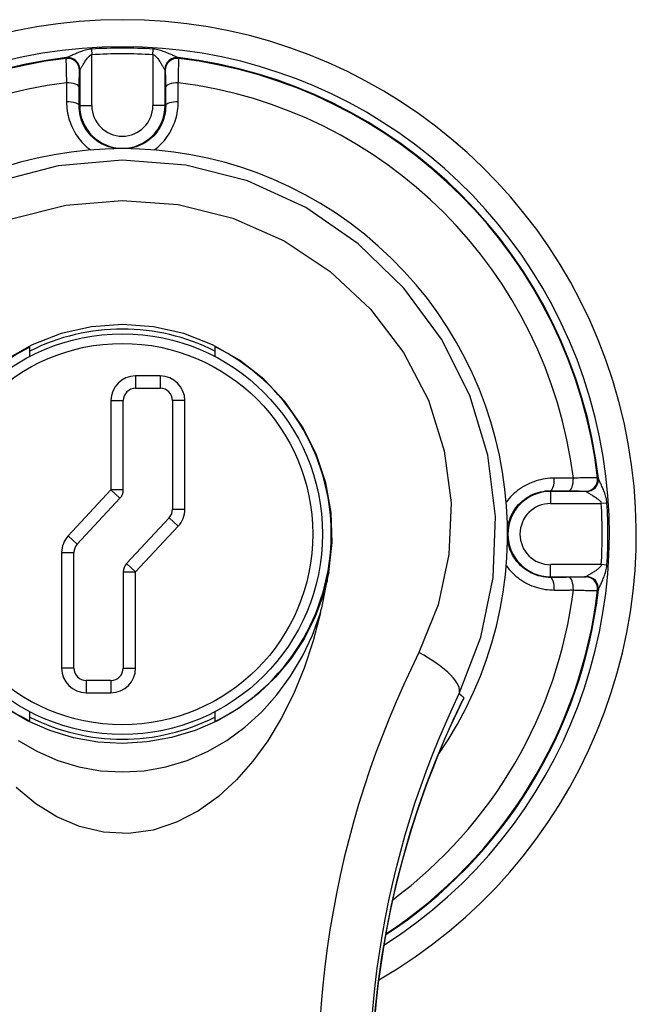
# Model space of a CAD drawing. Header units: inches. Extents: x 6 to 217, y 10 to 119.
# Tile 129 of 141: x 90.17 to 91.17, y 49.12 to 50.71. Entities that reach past the tile are written whole.
import ezdxf

# ---------------------------------------------------------------- set-up
doc = ezdxf.new("R2010")
doc.units = ezdxf.units.IN
doc.header["$MEASUREMENT"] = 0
doc.layers.add('Visible Edges(ANSI)', color=7, linetype='Continuous', lineweight=25)
doc.layers.add('Visible Tangent Edges(ANSI)', color=7, linetype='Continuous', lineweight=25)

msp = doc.modelspace()

# ---------------------------------------------------------------- linework, layer by layer
at = {"layer": 'Visible Edges(ANSI)'}
for p, q in [((90.1902, 50.1658), (90.1902, 50.1808)), ((90.4902, 50.1818), (90.4902, 50.1658)), ((90.3616, 50.1141), (90.4016, 50.1141)), ((90.3416, 49.9494), (90.3416, 50.0941)), ((90.4216, 50.0941), (90.4216, 49.9179)), ((90.267, 49.8615), (90.3362, 49.9358)), ((90.4162, 49.9042), (90.347, 49.83)), ((90.2616, 49.6604), (90.2616, 49.8478)), ((90.3416, 49.8163), (90.3416, 49.6604)), ((90.3216, 49.6404), (90.2816, 49.6404)), ((90.1902, 49.5747), (90.1902, 49.5896)), ((90.4902, 49.5896), (90.4902, 49.5737))]:
    msp.add_line(p, q, dxfattribs=at)
at = {"layer": 'Visible Edges(ANSI)', "flags": 128}
for points in [[(90.6753, 49.8158), (90.6806, 49.864), (90.6789, 49.9127), (90.6703, 49.9609), (90.6548, 50.0076), (90.6326, 50.0518), (90.604, 50.0925), (90.5697, 50.1288), (90.5303, 50.1597), (90.4866, 50.1846), (90.4397, 50.2028), (90.3906, 50.2139), (90.3403, 50.2177), (90.29, 50.214), (90.2408, 50.2029), (90.1939, 50.1846), (90.1502, 50.1597)], [(90.6617, 49.7499), (90.6623, 49.7526), (90.663, 49.7554), (90.6636, 49.7581), (90.6642, 49.7609), (90.6648, 49.7636), (90.6654, 49.7664), (90.666, 49.7691), (90.6666, 49.7719), (90.6672, 49.7746), (90.6678, 49.7774), (90.6683, 49.7802), (90.6689, 49.7829), (90.6695, 49.7857), (90.67, 49.7884), (90.6706, 49.7912), (90.6711, 49.7939), (90.6717, 49.7967), (90.6722, 49.7994), (90.6728, 49.8022), (90.6733, 49.8049), (90.6738, 49.8076), (90.6743, 49.8104), (90.6748, 49.8131), (90.6753, 49.8158)], [(90.6617, 49.7499), (90.6498, 49.7045), (90.635, 49.6602), (90.6177, 49.6182), (90.598, 49.5789), (90.576, 49.5425), (90.5519, 49.5093), (90.5256, 49.4794), (90.4962, 49.4523), (90.4636, 49.429), (90.428, 49.4105), (90.3899, 49.3979), (90.3499, 49.3923), (90.3098, 49.3943), (90.2706, 49.4036), (90.2337, 49.4193), (90.1997, 49.4404), (90.1679, 49.4666)], [(90.7443, 48.9701), (90.745, 49.0154), (90.7472, 49.0604), (90.7506, 49.1049), (90.7554, 49.1488), (90.7614, 49.192), (90.7686, 49.2344), (90.7769, 49.276), (90.7863, 49.3166), (90.7967, 49.3565), (90.808, 49.3955), (90.8203, 49.4335), (90.8334, 49.4706), (90.8473, 49.5067), (90.8618, 49.5418), (90.877, 49.5758), (90.8928, 49.6088)], [(90.8945, 49.6124), (90.8945, 49.6122), (90.8944, 49.6121), (90.8943, 49.6119), (90.8942, 49.6118), (90.8942, 49.6116), (90.8941, 49.6115), (90.894, 49.6113), (90.8939, 49.6112), (90.8939, 49.611), (90.8938, 49.6109), (90.8937, 49.6107), (90.8936, 49.6106), (90.8936, 49.6104), (90.8935, 49.6103), (90.8934, 49.6101), (90.8934, 49.61), (90.8933, 49.6098), (90.8932, 49.6097), (90.8931, 49.6095), (90.8931, 49.6094), (90.893, 49.6092), (90.8929, 49.6091), (90.8928, 49.6089), (90.8928, 49.6088)]]:
    msp.add_lwpolyline(points, dxfattribs=at)
at = {"layer": 'Visible Edges(ANSI)'}
msp.add_circle((90.3402, 49.8777), 0.3248, dxfattribs=at)
for centre, radius, start, end in [((90.3402, 49.8777), 0.834, 299.9141, 240.0859), ((90.3402, 49.8777), 0.625, 325.0605, 214.9395), ((90.3402, 49.8777), 0.3325, 63.1831, 116.8169), ((90.3402, 49.8777), 0.3382, 116.3321, 243.6679), ((90.3402, 49.8777), 0.339, 296.2591, 63.7409), ((90.3616, 50.0941), 0.02, 90, 180), ((90.4016, 50.0941), 0.02, 0, 90), ((90.3216, 49.9494), 0.02, 317.0025, 0), ((90.4016, 49.9179), 0.02, 317.0025, 0), ((90.2816, 49.8478), 0.02, 137.0025, 180), ((90.3616, 49.8163), 0.02, 137.0025, 180), ((90.2816, 49.6604), 0.02, 180, 270), ((90.3216, 49.6604), 0.02, 270, 0), ((90.3402, 49.8777), 0.3325, 243.1831, 296.8169)]:
    msp.add_arc(centre, radius, start, end, dxfattribs=at)
at = {"layer": 'Visible Tangent Edges(ANSI)'}
for p, q in [((90.2901, 50.6642), (90.2907, 50.6548)), ((90.2907, 50.5725), (90.2907, 50.6548)), ((90.3898, 50.6548), (90.3904, 50.6642)), ((90.3898, 50.6548), (90.3898, 50.5725)), ((90.249, 50.6496), (90.2488, 50.6489)), ((90.4316, 50.6489), (90.4314, 50.6496)), ((90.2708, 50.6294), (90.271, 50.6301)), ((90.271, 50.6301), (90.271, 50.5725)), ((90.4094, 50.6301), (90.4096, 50.6294)), ((90.4094, 50.5725), (90.4094, 50.6301)), ((90.27, 50.5725), (90.271, 50.5725)), ((90.271, 50.5725), (90.2907, 50.5725)), ((90.4094, 50.5725), (90.3898, 50.5725)), ((90.4105, 50.5725), (90.4094, 50.5725)), ((90.3616, 50.1341), (90.3616, 50.1141)), ((90.4016, 50.1341), (90.3616, 50.1341)), ((90.4016, 50.1341), (90.4016, 50.1141)), ((90.3216, 50.0941), (90.3416, 50.0941)), ((90.3216, 50.0941), (90.3216, 49.9494)), ((90.4416, 50.0941), (90.4216, 50.0941)), ((90.4416, 49.9179), (90.4416, 50.0941)), ((91.1121, 49.969), (91.1114, 49.9691)), ((90.3216, 49.9494), (90.2524, 49.8751)), ((90.3416, 49.9494), (90.3216, 49.9494)), ((90.3216, 49.9494), (90.3362, 49.9358)), ((91.035, 49.948), (91.035, 49.947)), ((91.0926, 49.947), (91.035, 49.947)), ((91.035, 49.947), (91.035, 49.9273)), ((91.0919, 49.9471), (91.0926, 49.947)), ((91.035, 49.9273), (91.1173, 49.9273)), ((91.1266, 49.9279), (91.1173, 49.9273)), ((90.4162, 49.9042), (90.4309, 49.8906)), ((90.4216, 49.9179), (90.4416, 49.9179)), ((90.3616, 49.8163), (90.4309, 49.8906)), ((90.2524, 49.8751), (90.267, 49.8615)), ((90.2416, 49.8478), (90.2616, 49.8478)), ((90.2416, 49.8478), (90.2416, 49.6604)), ((90.3616, 49.8163), (90.347, 49.83)), ((91.1173, 49.8282), (91.035, 49.8282)), ((91.035, 49.8085), (91.035, 49.8282)), ((91.1266, 49.8276), (91.1173, 49.8282)), ((90.3416, 49.8163), (90.3616, 49.8163)), ((90.3616, 49.6604), (90.3616, 49.8163)), ((91.035, 49.8085), (91.0926, 49.8085)), ((91.035, 49.8075), (91.035, 49.8085)), ((91.0926, 49.8085), (91.0919, 49.8083)), ((91.1114, 49.7863), (91.1121, 49.7865)), ((90.2616, 49.6604), (90.2416, 49.6604)), ((90.3416, 49.6604), (90.3616, 49.6604)), ((90.2816, 49.6404), (90.2816, 49.6204)), ((90.3216, 49.6404), (90.3216, 49.6204)), ((90.2816, 49.6204), (90.3216, 49.6204))]:
    msp.add_line(p, q, dxfattribs=at)
at = {"layer": 'Visible Tangent Edges(ANSI)', "flags": 128}
for points in [[(90.2901, 50.6642), (90.2876, 50.6639), (90.2851, 50.6636), (90.2827, 50.6631), (90.2804, 50.6625), (90.2782, 50.6619), (90.276, 50.6612), (90.274, 50.6604), (90.2719, 50.6597), (90.27, 50.6589), (90.2681, 50.6582), (90.2663, 50.6574), (90.2645, 50.6566), (90.2628, 50.6559), (90.2612, 50.6552), (90.2596, 50.6545), (90.2581, 50.6538), (90.2567, 50.6531), (90.2553, 50.6525), (90.2541, 50.652), (90.253, 50.6515), (90.2519, 50.651), (90.2511, 50.6507), (90.2503, 50.6504), (90.2497, 50.6502)], [(90.2713, 50.6307), (90.2716, 50.631), (90.272, 50.6315), (90.2724, 50.6321), (90.2729, 50.6329), (90.2734, 50.6337), (90.274, 50.6347), (90.2746, 50.6357), (90.2753, 50.6369), (90.276, 50.6381), (90.2767, 50.6393), (90.2775, 50.6406), (90.2783, 50.6419), (90.2791, 50.6432), (90.28, 50.6446), (90.2809, 50.646), (90.2818, 50.6473), (90.2828, 50.6486), (90.2838, 50.6499), (90.2848, 50.6511), (90.2859, 50.6522), (90.2871, 50.6532), (90.2882, 50.654), (90.2894, 50.6545), (90.2907, 50.6548)], [(90.3898, 50.6548), (90.391, 50.6545), (90.3922, 50.654), (90.3934, 50.6532), (90.3945, 50.6522), (90.3956, 50.6511), (90.3966, 50.6499), (90.3976, 50.6486), (90.3986, 50.6473), (90.3995, 50.646), (90.4004, 50.6446), (90.4013, 50.6432), (90.4021, 50.6419), (90.4029, 50.6406), (90.4037, 50.6393), (90.4044, 50.6381), (90.4052, 50.6369), (90.4058, 50.6357), (90.4065, 50.6347), (90.407, 50.6337), (90.4076, 50.6329), (90.408, 50.6321), (90.4085, 50.6315), (90.4088, 50.631), (90.4091, 50.6307)], [(90.4307, 50.6502), (90.4301, 50.6504), (90.4294, 50.6507), (90.4285, 50.651), (90.4275, 50.6515), (90.4263, 50.652), (90.4251, 50.6525), (90.4238, 50.6531), (90.4223, 50.6538), (90.4208, 50.6545), (90.4193, 50.6552), (90.4176, 50.6559), (90.4159, 50.6566), (90.4141, 50.6574), (90.4123, 50.6582), (90.4104, 50.6589), (90.4085, 50.6597), (90.4065, 50.6604), (90.4044, 50.6612), (90.4022, 50.6619), (90.4, 50.6625), (90.3977, 50.6631), (90.3953, 50.6636), (90.3929, 50.6639), (90.3904, 50.6642)], [(90.2488, 50.6489), (90.2488, 50.6486), (90.2488, 50.6482), (90.2488, 50.6477), (90.2487, 50.647), (90.2487, 50.6461), (90.2487, 50.6452), (90.2487, 50.6441), (90.2487, 50.6429), (90.2488, 50.6416), (90.2488, 50.6402), (90.2488, 50.6386), (90.2488, 50.6369), (90.2489, 50.6351), (90.2489, 50.6332), (90.2489, 50.6313), (90.249, 50.6292), (90.249, 50.627), (90.2491, 50.6247), (90.2492, 50.6224), (90.2492, 50.6199), (90.2493, 50.6174), (90.2494, 50.6148), (90.2495, 50.6122), (90.2495, 50.6095)], [(90.2497, 50.6502), (90.2497, 50.6502), (90.2496, 50.6502), (90.2496, 50.6501), (90.2495, 50.6501), (90.2495, 50.6501), (90.2494, 50.65), (90.2494, 50.65), (90.2494, 50.65), (90.2493, 50.65), (90.2493, 50.6499), (90.2492, 50.6499), (90.2492, 50.6499), (90.2492, 50.6499), (90.2491, 50.6498), (90.2491, 50.6498), (90.2491, 50.6498), (90.2491, 50.6498), (90.2491, 50.6497), (90.249, 50.6497), (90.249, 50.6497), (90.249, 50.6497), (90.249, 50.6497), (90.249, 50.6496), (90.249, 50.6496)], [(90.4314, 50.6496), (90.4314, 50.6496), (90.4314, 50.6497), (90.4314, 50.6497), (90.4314, 50.6497), (90.4314, 50.6497), (90.4314, 50.6497), (90.4313, 50.6498), (90.4313, 50.6498), (90.4313, 50.6498), (90.4313, 50.6498), (90.4312, 50.6499), (90.4312, 50.6499), (90.4312, 50.6499), (90.4311, 50.6499), (90.4311, 50.65), (90.4311, 50.65), (90.431, 50.65), (90.431, 50.65), (90.4309, 50.6501), (90.4309, 50.6501), (90.4308, 50.6501), (90.4308, 50.6502), (90.4307, 50.6502), (90.4307, 50.6502)], [(90.4309, 50.6095), (90.431, 50.6122), (90.431, 50.6148), (90.4311, 50.6174), (90.4312, 50.6199), (90.4313, 50.6224), (90.4313, 50.6247), (90.4314, 50.627), (90.4314, 50.6292), (90.4315, 50.6313), (90.4315, 50.6332), (90.4316, 50.6351), (90.4316, 50.6369), (90.4316, 50.6386), (90.4316, 50.6402), (90.4317, 50.6416), (90.4317, 50.6429), (90.4317, 50.6441), (90.4317, 50.6452), (90.4317, 50.6461), (90.4317, 50.647), (90.4317, 50.6477), (90.4316, 50.6482), (90.4316, 50.6486), (90.4316, 50.6489)], [(90.2702, 50.602), (90.2702, 50.6039), (90.2702, 50.6057), (90.2702, 50.6075), (90.2702, 50.6092), (90.2702, 50.6109), (90.2703, 50.6126), (90.2703, 50.6142), (90.2703, 50.6157), (90.2703, 50.6171), (90.2704, 50.6185), (90.2704, 50.6198), (90.2704, 50.6211), (90.2704, 50.6222), (90.2705, 50.6233), (90.2705, 50.6243), (90.2705, 50.6252), (90.2706, 50.6261), (90.2706, 50.6268), (90.2706, 50.6275), (90.2707, 50.6281), (90.2707, 50.6285), (90.2707, 50.6289), (90.2708, 50.6292), (90.2708, 50.6294)], [(90.271, 50.6301), (90.271, 50.6301), (90.271, 50.6302), (90.271, 50.6302), (90.271, 50.6302), (90.271, 50.6302), (90.271, 50.6302), (90.271, 50.6303), (90.271, 50.6303), (90.271, 50.6303), (90.2711, 50.6303), (90.2711, 50.6304), (90.2711, 50.6304), (90.2711, 50.6304), (90.2711, 50.6304), (90.2711, 50.6305), (90.2712, 50.6305), (90.2712, 50.6305), (90.2712, 50.6305), (90.2712, 50.6306), (90.2712, 50.6306), (90.2713, 50.6306), (90.2713, 50.6307), (90.2713, 50.6307), (90.2713, 50.6307)], [(90.4091, 50.6307), (90.4091, 50.6307), (90.4091, 50.6307), (90.4092, 50.6306), (90.4092, 50.6306), (90.4092, 50.6306), (90.4092, 50.6305), (90.4092, 50.6305), (90.4093, 50.6305), (90.4093, 50.6305), (90.4093, 50.6304), (90.4093, 50.6304), (90.4093, 50.6304), (90.4094, 50.6304), (90.4094, 50.6303), (90.4094, 50.6303), (90.4094, 50.6303), (90.4094, 50.6303), (90.4094, 50.6302), (90.4094, 50.6302), (90.4094, 50.6302), (90.4094, 50.6302), (90.4094, 50.6302), (90.4094, 50.6301), (90.4094, 50.6301)], [(90.4096, 50.6294), (90.4096, 50.6292), (90.4097, 50.6289), (90.4097, 50.6285), (90.4097, 50.6281), (90.4098, 50.6275), (90.4098, 50.6268), (90.4098, 50.6261), (90.4099, 50.6252), (90.4099, 50.6243), (90.4099, 50.6233), (90.41, 50.6222), (90.41, 50.6211), (90.41, 50.6198), (90.4101, 50.6185), (90.4101, 50.6171), (90.4101, 50.6157), (90.4101, 50.6142), (90.4102, 50.6126), (90.4102, 50.6109), (90.4102, 50.6092), (90.4102, 50.6075), (90.4102, 50.6057), (90.4102, 50.6039), (90.4103, 50.602)], [(90.2495, 50.6095), (90.2495, 50.6083), (90.2495, 50.607), (90.2495, 50.6057), (90.2495, 50.6044), (90.2495, 50.6032), (90.2495, 50.6019), (90.2495, 50.6006), (90.2495, 50.5993), (90.2495, 50.598), (90.2495, 50.5968), (90.2495, 50.5955), (90.2495, 50.5942), (90.2495, 50.5929), (90.2495, 50.5916), (90.2495, 50.5903), (90.2495, 50.589), (90.2495, 50.5877), (90.2495, 50.5864), (90.2495, 50.5851), (90.2495, 50.5838), (90.2495, 50.5825), (90.2495, 50.5812), (90.2495, 50.5799), (90.2495, 50.5786)], [(90.4309, 50.5786), (90.4309, 50.5799), (90.4309, 50.5812), (90.4309, 50.5825), (90.4309, 50.5838), (90.4309, 50.5851), (90.4309, 50.5864), (90.4309, 50.5877), (90.4309, 50.589), (90.4309, 50.5903), (90.4309, 50.5916), (90.4309, 50.5929), (90.4309, 50.5942), (90.4309, 50.5955), (90.4309, 50.5968), (90.4309, 50.598), (90.4309, 50.5993), (90.4309, 50.6006), (90.4309, 50.6019), (90.4309, 50.6032), (90.4309, 50.6044), (90.4309, 50.6057), (90.4309, 50.607), (90.4309, 50.6083), (90.4309, 50.6095)], [(90.27, 50.5725), (90.27, 50.5738), (90.27, 50.575), (90.27, 50.5763), (90.27, 50.5775), (90.27, 50.5787), (90.27, 50.58), (90.27, 50.5812), (90.27, 50.5824), (90.27, 50.5837), (90.27, 50.5849), (90.27, 50.5861), (90.2701, 50.5874), (90.2701, 50.5886), (90.2701, 50.5898), (90.2701, 50.591), (90.2701, 50.5923), (90.2701, 50.5935), (90.2701, 50.5947), (90.2701, 50.5959), (90.2701, 50.5971), (90.2701, 50.5984), (90.2701, 50.5996), (90.2701, 50.6008), (90.2702, 50.602)], [(90.4103, 50.602), (90.4103, 50.6008), (90.4103, 50.5996), (90.4103, 50.5984), (90.4103, 50.5971), (90.4103, 50.5959), (90.4103, 50.5947), (90.4103, 50.5935), (90.4103, 50.5923), (90.4103, 50.591), (90.4103, 50.5898), (90.4104, 50.5886), (90.4104, 50.5874), (90.4104, 50.5861), (90.4104, 50.5849), (90.4104, 50.5837), (90.4104, 50.5824), (90.4104, 50.5812), (90.4104, 50.58), (90.4104, 50.5787), (90.4104, 50.5775), (90.4104, 50.5763), (90.4104, 50.575), (90.4104, 50.5738), (90.4105, 50.5725)], [(90.2495, 50.5786), (90.2496, 50.5749), (90.2498, 50.5712), (90.2501, 50.5675), (90.2506, 50.5638), (90.2513, 50.5602), (90.252, 50.5565), (90.253, 50.5529), (90.254, 50.5493), (90.2552, 50.5457), (90.2565, 50.5421), (90.258, 50.5387), (90.2596, 50.5352), (90.2613, 50.5319), (90.2632, 50.5286), (90.2652, 50.5253), (90.2674, 50.5222), (90.2696, 50.5191), (90.272, 50.5161), (90.2745, 50.5133), (90.2771, 50.5105), (90.2798, 50.5079), (90.2827, 50.5053), (90.2856, 50.5029), (90.2886, 50.5006)], [(90.3918, 50.5006), (90.3948, 50.5029), (90.3978, 50.5053), (90.4006, 50.5078), (90.4033, 50.5105), (90.4059, 50.5132), (90.4084, 50.5161), (90.4107, 50.5191), (90.413, 50.5221), (90.4151, 50.5253), (90.4171, 50.5285), (90.419, 50.5318), (90.4207, 50.5352), (90.4223, 50.5386), (90.4238, 50.5421), (90.4252, 50.5456), (90.4264, 50.5492), (90.4274, 50.5528), (90.4284, 50.5564), (90.4292, 50.5601), (90.4298, 50.5638), (90.4303, 50.5675), (90.4306, 50.5712), (90.4308, 50.5749), (90.4309, 50.5786)], [(90.3303, 50.5027), (90.3261, 50.5034), (90.322, 50.5044), (90.3179, 50.5056), (90.3139, 50.5071), (90.31, 50.5088), (90.3062, 50.5107), (90.3025, 50.5129), (90.299, 50.5153), (90.2956, 50.5179), (90.2924, 50.5207), (90.2894, 50.5237), (90.2866, 50.5268), (90.2839, 50.5301), (90.2815, 50.5335), (90.2793, 50.5371), (90.2773, 50.5408), (90.2756, 50.5446), (90.2741, 50.5485), (90.2728, 50.5524), (90.2718, 50.5564), (90.271, 50.5604), (90.2704, 50.5644), (90.2701, 50.5685), (90.27, 50.5725)], [(90.4105, 50.5725), (90.4104, 50.5685), (90.41, 50.5644), (90.4095, 50.5604), (90.4087, 50.5563), (90.4076, 50.5523), (90.4063, 50.5484), (90.4048, 50.5445), (90.403, 50.5408), (90.401, 50.5371), (90.3988, 50.5335), (90.3964, 50.5301), (90.3938, 50.5268), (90.391, 50.5236), (90.388, 50.5207), (90.3848, 50.5179), (90.3814, 50.5153), (90.3779, 50.5129), (90.3742, 50.5107), (90.3704, 50.5088), (90.3665, 50.5071), (90.3625, 50.5056), (90.3584, 50.5044), (90.3543, 50.5034), (90.3501, 50.5027)], [(90.8868, 49.619), (90.9218, 49.7105), (90.9418, 49.8071), (90.9456, 49.9062), (90.933, 50.0056), (90.9039, 50.1025), (90.8581, 50.1938), (90.7972, 50.2765), (90.7231, 50.3483), (90.6378, 50.407), (90.5435, 50.4503), (90.443, 50.476), (90.3396, 50.4841), (90.2362, 50.4748), (90.1359, 50.4489)], [(90.1602, 50.3889), (90.2486, 50.411), (90.3397, 50.4188), (90.4308, 50.412), (90.5194, 50.3901), (90.6025, 50.3533), (90.6776, 50.3034), (90.7429, 50.2424), (90.7966, 50.1722), (90.8369, 50.0948), (90.8625, 50.0127), (90.8735, 49.9285), (90.8701, 49.8446), (90.8525, 49.7629), (90.8215, 49.6856)], [(91.0411, 49.9684), (91.0374, 49.9684), (91.0337, 49.9682), (91.03, 49.9678), (91.0263, 49.9673), (91.0226, 49.9667), (91.0189, 49.9659), (91.0153, 49.965), (91.0117, 49.9639), (91.0081, 49.9627), (91.0046, 49.9614), (91.0011, 49.9599), (90.9977, 49.9583), (90.9943, 49.9565), (90.991, 49.9547), (90.9878, 49.9527), (90.9846, 49.9505), (90.9815, 49.9483), (90.9786, 49.9459), (90.9757, 49.9434), (90.9729, 49.9408), (90.9703, 49.9381), (90.9678, 49.9353), (90.9654, 49.9324), (90.9631, 49.9293)], [(91.072, 49.9684), (91.0707, 49.9684), (91.0695, 49.9684), (91.0682, 49.9684), (91.0669, 49.9684), (91.0656, 49.9684), (91.0644, 49.9684), (91.0631, 49.9684), (91.0618, 49.9684), (91.0605, 49.9684), (91.0592, 49.9684), (91.0579, 49.9684), (91.0567, 49.9684), (91.0554, 49.9684), (91.0541, 49.9684), (91.0528, 49.9684), (91.0515, 49.9684), (91.0502, 49.9684), (91.0489, 49.9684), (91.0476, 49.9684), (91.0463, 49.9684), (91.045, 49.9684), (91.0437, 49.9684), (91.0424, 49.9684), (91.0411, 49.9684)], [(91.1114, 49.9691), (91.1111, 49.9691), (91.1107, 49.9692), (91.1101, 49.9692), (91.1094, 49.9692), (91.1086, 49.9692), (91.1077, 49.9692), (91.1066, 49.9692), (91.1054, 49.9692), (91.1041, 49.9692), (91.1026, 49.9692), (91.101, 49.9691), (91.0994, 49.9691), (91.0976, 49.9691), (91.0957, 49.969), (91.0937, 49.969), (91.0916, 49.9689), (91.0894, 49.9689), (91.0872, 49.9688), (91.0848, 49.9688), (91.0824, 49.9687), (91.0799, 49.9686), (91.0773, 49.9686), (91.0747, 49.9685), (91.072, 49.9684)], [(91.1127, 49.9682), (91.1127, 49.9683), (91.1126, 49.9683), (91.1126, 49.9684), (91.1126, 49.9684), (91.1125, 49.9685), (91.1125, 49.9685), (91.1125, 49.9685), (91.1125, 49.9686), (91.1124, 49.9686), (91.1124, 49.9687), (91.1124, 49.9687), (91.1124, 49.9687), (91.1123, 49.9688), (91.1123, 49.9688), (91.1123, 49.9688), (91.1123, 49.9688), (91.1122, 49.9689), (91.1122, 49.9689), (91.1122, 49.9689), (91.1122, 49.9689), (91.1122, 49.9689), (91.1121, 49.9689), (91.1121, 49.9689), (91.1121, 49.969)], [(91.1266, 49.9279), (91.1264, 49.9304), (91.126, 49.9328), (91.1256, 49.9352), (91.125, 49.9375), (91.1243, 49.9398), (91.1236, 49.9419), (91.1229, 49.944), (91.1222, 49.946), (91.1214, 49.948), (91.1207, 49.9498), (91.1199, 49.9517), (91.1191, 49.9534), (91.1184, 49.9551), (91.1176, 49.9568), (91.1169, 49.9584), (91.1163, 49.9599), (91.1156, 49.9613), (91.115, 49.9626), (91.1145, 49.9639), (91.114, 49.965), (91.1135, 49.966), (91.1132, 49.9669), (91.1129, 49.9676), (91.1127, 49.9682)], [(90.9652, 49.8875), (90.9659, 49.8917), (90.9669, 49.8959), (90.9682, 49.9), (90.9696, 49.904), (90.9713, 49.9079), (90.9733, 49.9117), (90.9754, 49.9154), (90.9778, 49.9189), (90.9804, 49.9223), (90.9831, 49.9255), (90.9861, 49.9285), (90.9892, 49.9313), (90.9926, 49.934), (90.996, 49.9364), (90.9996, 49.9386), (91.0033, 49.9406), (91.007, 49.9423), (91.0109, 49.9439), (91.0148, 49.9452), (91.0188, 49.9462), (91.0229, 49.947), (91.0269, 49.9476), (91.031, 49.9479), (91.035, 49.948)], [(91.035, 49.948), (91.0362, 49.948), (91.0375, 49.948), (91.0387, 49.948), (91.04, 49.9479), (91.0412, 49.9479), (91.0424, 49.9479), (91.0437, 49.9479), (91.0449, 49.9479), (91.0462, 49.9479), (91.0474, 49.9479), (91.0486, 49.9479), (91.0498, 49.9479), (91.0511, 49.9479), (91.0523, 49.9479), (91.0535, 49.9479), (91.0548, 49.9479), (91.056, 49.9478), (91.0572, 49.9478), (91.0584, 49.9478), (91.0596, 49.9478), (91.0608, 49.9478), (91.0621, 49.9478), (91.0633, 49.9478), (91.0645, 49.9478)], [(91.0645, 49.9478), (91.0663, 49.9478), (91.0682, 49.9478), (91.07, 49.9477), (91.0717, 49.9477), (91.0734, 49.9477), (91.075, 49.9477), (91.0766, 49.9477), (91.0781, 49.9476), (91.0796, 49.9476), (91.081, 49.9476), (91.0823, 49.9475), (91.0835, 49.9475), (91.0847, 49.9475), (91.0858, 49.9475), (91.0868, 49.9474), (91.0877, 49.9474), (91.0885, 49.9474), (91.0893, 49.9473), (91.09, 49.9473), (91.0905, 49.9473), (91.091, 49.9472), (91.0914, 49.9472), (91.0917, 49.9472), (91.0919, 49.9471)], [(91.0926, 49.947), (91.0926, 49.947), (91.0926, 49.947), (91.0927, 49.947), (91.0927, 49.9469), (91.0927, 49.9469), (91.0927, 49.9469), (91.0928, 49.9469), (91.0928, 49.9469), (91.0928, 49.9469), (91.0928, 49.9469), (91.0928, 49.9469), (91.0929, 49.9469), (91.0929, 49.9468), (91.0929, 49.9468), (91.0929, 49.9468), (91.093, 49.9468), (91.093, 49.9468), (91.093, 49.9467), (91.0931, 49.9467), (91.0931, 49.9467), (91.0931, 49.9467), (91.0931, 49.9467), (91.0932, 49.9466), (91.0932, 49.9466)], [(91.0932, 49.9466), (91.0935, 49.9463), (91.094, 49.946), (91.0946, 49.9456), (91.0953, 49.9451), (91.0962, 49.9446), (91.0972, 49.944), (91.0982, 49.9433), (91.0993, 49.9427), (91.1005, 49.942), (91.1018, 49.9412), (91.1031, 49.9404), (91.1044, 49.9396), (91.1057, 49.9388), (91.1071, 49.9379), (91.1084, 49.937), (91.1098, 49.9361), (91.1111, 49.9351), (91.1124, 49.9341), (91.1135, 49.9331), (91.1147, 49.932), (91.1156, 49.9309), (91.1164, 49.9297), (91.117, 49.9285), (91.1173, 49.9273)], [(91.035, 49.8075), (91.031, 49.8076), (91.0269, 49.8079), (91.0229, 49.8085), (91.0189, 49.8093), (91.0149, 49.8103), (91.0109, 49.8116), (91.0071, 49.8131), (91.0033, 49.8148), (90.9996, 49.8168), (90.996, 49.819), (90.9926, 49.8215), (90.9893, 49.8241), (90.9862, 49.827), (90.9833, 49.83), (90.9805, 49.8333), (90.9779, 49.8366), (90.9755, 49.8402), (90.9734, 49.8438), (90.9714, 49.8476), (90.9697, 49.8515), (90.9682, 49.8555), (90.9669, 49.8596), (90.9659, 49.8637), (90.9651, 49.8679)], [(90.9633, 49.8262), (90.9656, 49.8232), (90.968, 49.8203), (90.9705, 49.8175), (90.9731, 49.8147), (90.9759, 49.8121), (90.9787, 49.8096), (90.9817, 49.8072), (90.9847, 49.8049), (90.9878, 49.8028), (90.991, 49.8007), (90.9943, 49.7989), (90.9977, 49.7971), (91.0011, 49.7955), (91.0046, 49.794), (91.0082, 49.7927), (91.0117, 49.7915), (91.0153, 49.7905), (91.019, 49.7896), (91.0226, 49.7888), (91.0263, 49.7881), (91.03, 49.7877), (91.0337, 49.7873), (91.0374, 49.7871), (91.0411, 49.787)], [(91.1173, 49.8282), (91.117, 49.8269), (91.1164, 49.8257), (91.1156, 49.8246), (91.1146, 49.8234), (91.1135, 49.8224), (91.1123, 49.8213), (91.1111, 49.8203), (91.1097, 49.8194), (91.1084, 49.8184), (91.1071, 49.8175), (91.1057, 49.8167), (91.1044, 49.8158), (91.103, 49.815), (91.1018, 49.8142), (91.1005, 49.8135), (91.0993, 49.8128), (91.0982, 49.8121), (91.0972, 49.8115), (91.0962, 49.8109), (91.0953, 49.8104), (91.0946, 49.8099), (91.094, 49.8095), (91.0935, 49.8091), (91.0932, 49.8089)], [(91.1127, 49.7873), (91.1129, 49.7878), (91.1132, 49.7886), (91.1135, 49.7895), (91.114, 49.7905), (91.1144, 49.7916), (91.115, 49.7928), (91.1156, 49.7942), (91.1162, 49.7956), (91.1169, 49.7971), (91.1176, 49.7987), (91.1184, 49.8003), (91.1191, 49.802), (91.1199, 49.8038), (91.1206, 49.8056), (91.1214, 49.8075), (91.1222, 49.8095), (91.1229, 49.8115), (91.1236, 49.8136), (91.1243, 49.8157), (91.125, 49.8179), (91.1255, 49.8202), (91.126, 49.8226), (91.1264, 49.8251), (91.1266, 49.8276)], [(90.6753, 49.8167), (90.666, 49.7785), (90.6525, 49.7424), (90.635, 49.7079), (90.6136, 49.6756), (90.5887, 49.6457), (90.5603, 49.6188), (90.5288, 49.5951), (90.4946, 49.5752), (90.4581, 49.5593), (90.4199, 49.5477), (90.3804, 49.5407), (90.3405, 49.5383), (90.3005, 49.5406), (90.261, 49.5476), (90.2227, 49.5592), (90.1863, 49.575), (90.152, 49.5949)], [(91.0932, 49.8089), (91.0932, 49.8088), (91.0931, 49.8088), (91.0931, 49.8088), (91.0931, 49.8088), (91.0931, 49.8087), (91.093, 49.8087), (91.093, 49.8087), (91.093, 49.8087), (91.0929, 49.8087), (91.0929, 49.8086), (91.0929, 49.8086), (91.0929, 49.8086), (91.0928, 49.8086), (91.0928, 49.8086), (91.0928, 49.8086), (91.0928, 49.8085), (91.0928, 49.8085), (91.0927, 49.8085), (91.0927, 49.8085), (91.0927, 49.8085), (91.0927, 49.8085), (91.0926, 49.8085), (91.0926, 49.8085), (91.0926, 49.8085)], [(91.0645, 49.8077), (91.0633, 49.8077), (91.0621, 49.8077), (91.0608, 49.8077), (91.0596, 49.8076), (91.0584, 49.8076), (91.0572, 49.8076), (91.056, 49.8076), (91.0548, 49.8076), (91.0535, 49.8076), (91.0523, 49.8076), (91.0511, 49.8076), (91.0498, 49.8076), (91.0486, 49.8076), (91.0474, 49.8076), (91.0462, 49.8076), (91.0449, 49.8075), (91.0437, 49.8075), (91.0424, 49.8075), (91.0412, 49.8075), (91.04, 49.8075), (91.0387, 49.8075), (91.0375, 49.8075), (91.0362, 49.8075), (91.035, 49.8075)], [(91.0919, 49.8083), (91.0917, 49.8083), (91.0914, 49.8083), (91.091, 49.8082), (91.0905, 49.8082), (91.09, 49.8082), (91.0893, 49.8081), (91.0886, 49.8081), (91.0877, 49.8081), (91.0868, 49.808), (91.0858, 49.808), (91.0847, 49.808), (91.0835, 49.8079), (91.0823, 49.8079), (91.081, 49.8079), (91.0796, 49.8079), (91.0781, 49.8078), (91.0766, 49.8078), (91.0751, 49.8078), (91.0734, 49.8078), (91.0717, 49.8077), (91.07, 49.8077), (91.0682, 49.8077), (91.0663, 49.8077), (91.0645, 49.8077)], [(91.0411, 49.787), (91.0424, 49.787), (91.0437, 49.787), (91.045, 49.787), (91.0463, 49.787), (91.0476, 49.787), (91.0489, 49.787), (91.0502, 49.787), (91.0515, 49.787), (91.0528, 49.787), (91.0541, 49.787), (91.0554, 49.787), (91.0567, 49.787), (91.0579, 49.787), (91.0592, 49.787), (91.0605, 49.787), (91.0618, 49.787), (91.0631, 49.787), (91.0644, 49.787), (91.0656, 49.787), (91.0669, 49.7871), (91.0682, 49.7871), (91.0695, 49.7871), (91.0707, 49.7871), (91.072, 49.7871)], [(91.072, 49.7871), (91.0747, 49.787), (91.0773, 49.7869), (91.0799, 49.7868), (91.0824, 49.7868), (91.0849, 49.7867), (91.0872, 49.7866), (91.0895, 49.7866), (91.0917, 49.7865), (91.0937, 49.7865), (91.0957, 49.7864), (91.0976, 49.7864), (91.0994, 49.7863), (91.1011, 49.7863), (91.1026, 49.7863), (91.1041, 49.7863), (91.1054, 49.7863), (91.1066, 49.7863), (91.1077, 49.7863), (91.1086, 49.7863), (91.1094, 49.7863), (91.1101, 49.7863), (91.1107, 49.7863), (91.1111, 49.7863), (91.1114, 49.7863)], [(91.1121, 49.7865), (91.1121, 49.7865), (91.1121, 49.7865), (91.1122, 49.7865), (91.1122, 49.7865), (91.1122, 49.7866), (91.1122, 49.7866), (91.1122, 49.7866), (91.1123, 49.7866), (91.1123, 49.7866), (91.1123, 49.7867), (91.1123, 49.7867), (91.1124, 49.7867), (91.1124, 49.7868), (91.1124, 49.7868), (91.1124, 49.7868), (91.1125, 49.7869), (91.1125, 49.7869), (91.1125, 49.787), (91.1125, 49.787), (91.1126, 49.787), (91.1126, 49.7871), (91.1126, 49.7872), (91.1127, 49.7872), (91.1127, 49.7873)], [(90.1709, 49.5431), (90.2023, 49.5251), (90.2354, 49.5108), (90.2696, 49.5004), (90.3048, 49.4941), (90.3404, 49.492), (90.3758, 49.4941), (90.4109, 49.5004), (90.4452, 49.5108), (90.4782, 49.5251), (90.5096, 49.5432), (90.5391, 49.5647), (90.5664, 49.5894), (90.5911, 49.617), (90.6132, 49.6472), (90.6324, 49.6796), (90.6486, 49.7139), (90.6617, 49.7498)], [(90.8215, 49.6856), (90.8087, 49.6594), (90.7963, 49.6328), (90.7844, 49.606), (90.773, 49.5788), (90.7621, 49.5514), (90.7517, 49.5237), (90.7418, 49.4958), (90.7324, 49.4677), (90.7235, 49.4393), (90.7152, 49.4108), (90.7075, 49.3821), (90.7003, 49.3532), (90.6936, 49.3242), (90.6875, 49.295), (90.682, 49.2656), (90.677, 49.2361), (90.6726, 49.2064), (90.6688, 49.1766), (90.6656, 49.1466), (90.6629, 49.1166), (90.6608, 49.0866)], [(90.7452, 49.0907), (90.7475, 49.1186), (90.7504, 49.1463), (90.7539, 49.174), (90.7578, 49.2016), (90.7622, 49.229), (90.7672, 49.2563), (90.7726, 49.2834), (90.7786, 49.3103), (90.785, 49.3372), (90.7919, 49.3638), (90.7993, 49.3903), (90.8072, 49.4166), (90.8156, 49.4428), (90.8244, 49.4687), (90.8337, 49.4944), (90.8435, 49.5198), (90.8537, 49.545), (90.8643, 49.57), (90.8753, 49.5946), (90.8868, 49.619)], [(90.8945, 49.6124), (90.8942, 49.6127), (90.8939, 49.6129), (90.8936, 49.6132), (90.8932, 49.6135), (90.8929, 49.6138), (90.8926, 49.614), (90.8923, 49.6143), (90.892, 49.6146), (90.8916, 49.6149), (90.8913, 49.6152), (90.891, 49.6154), (90.8907, 49.6157), (90.8903, 49.616), (90.89, 49.6163), (90.8897, 49.6165), (90.8894, 49.6168), (90.889, 49.6171), (90.8887, 49.6174), (90.8884, 49.6176), (90.8881, 49.6179), (90.8878, 49.6182), (90.8874, 49.6185), (90.8871, 49.6187), (90.8868, 49.619)], [(90.8945, 49.6124), (90.8838, 49.5904), (90.8734, 49.568), (90.8632, 49.5451), (90.8533, 49.5217), (90.8438, 49.4979), (90.8345, 49.4736), (90.8256, 49.4489), (90.817, 49.4237), (90.8088, 49.3981), (90.8011, 49.3721), (90.7937, 49.3456), (90.7868, 49.3188), (90.7804, 49.2917), (90.7744, 49.2641), (90.7689, 49.2361), (90.7639, 49.2078), (90.7594, 49.179), (90.7555, 49.15), (90.7522, 49.1206), (90.7494, 49.091)]]:
    msp.add_lwpolyline(points, dxfattribs=at)
at = {"layer": 'Visible Tangent Edges(ANSI)'}
msp.add_circle((90.3402, 49.8777), 0.3091, dxfattribs=at)
for centre, radius, start, end in [((90.3402, 49.8777), 0.7902, 302.4711, 237.5289), ((90.3402, 49.8777), 0.788, 86.3514, 93.6486), ((90.3402, 49.8777), 0.7787, 86.3514, 93.6486), ((90.3402, 49.8777), 0.7778, 96.6798, 173.3202), ((90.3402, 49.8777), 0.7766, 96.7579, 173.2421), ((90.3402, 49.8777), 0.7778, 6.6798, 83.3202), ((90.3402, 49.8777), 0.7766, 6.7579, 83.2421), ((90.3402, 49.8777), 0.7374, 97.0627, 172.9373), ((90.3402, 49.8777), 0.7374, 7.0627, 82.9373), ((90.3402, 50.5725), 0.0692, 180, 0), ((90.3402, 50.5725), 0.0496, 180, 0), ((90.3616, 50.0941), 0.04, 90, 180), ((90.4016, 50.0941), 0.04, 0, 90), ((91.035, 49.8777), 0.0692, 90, 270), ((91.035, 49.8777), 0.0496, 90, 270), ((90.3402, 49.8777), 0.7787, 356.3514, 3.6486), ((90.3402, 49.8777), 0.788, 356.3514, 3.6486), ((90.4016, 49.9179), 0.04, 317.0025, 0), ((90.2816, 49.8478), 0.04, 137.0025, 180), ((90.3402, 49.8777), 0.7778, 303.3134, 353.3202), ((90.3402, 49.8777), 0.7766, 303.3949, 353.2421), ((90.3402, 49.8777), 0.7374, 306.503, 352.9373), ((90.2816, 49.6604), 0.04, 180, 270), ((90.3216, 49.6604), 0.04, 270, 0)]:
    msp.add_arc(centre, radius, start, end, dxfattribs=at)
for centre, major_axis, ratio, start_param, end_param in [((90.2511, 50.6294), (0.0192, -0.0044), 0.997017, 0.2281, 1.915237), ((90.2513, 50.6301), (0.0192, -0.0044), 0.997018, 0.228124, 1.914949), ((90.252, 50.6307), (-0.0087, 0.0177), 0.976901, 4.26551, 5.936313), ((90.4284, 50.6307), (0.0087, 0.0177), 0.976901, 0.346873, 2.017675), ((90.4291, 50.6301), (-0.0192, -0.0044), 0.997018, 4.368236, 6.055061), ((90.4293, 50.6294), (-0.0192, -0.0044), 0.997017, 4.367948, 6.055085), ((90.2505, 50.602), (0.0197, -0.0001), 0.383204, 0.018896, 1.621052), ((90.4299, 50.602), (-0.0197, -0.0001), 0.383204, 4.662134, 6.264289), ((90.2503, 50.5725), (0.0197, -0.0001), 0.308135, 0.018346, 1.612425), ((90.4301, 50.5725), (-0.0197, -0.0001), 0.308135, 4.67076, 6.264839), ((91.035, 49.9677), (-0.0001, -0.0197), 0.308135, 0.018346, 1.612425), ((91.0645, 49.9675), (-0.0001, -0.0197), 0.383204, 0.018896, 1.621052), ((91.0919, 49.9668), (-0.0044, -0.0192), 0.997017, 0.2281, 1.915237), ((91.0926, 49.9666), (-0.0044, -0.0192), 0.997018, 0.228124, 1.914949), ((91.0932, 49.9659), (0.0177, 0.0087), 0.976901, 4.26551, 5.936313), ((91.0926, 49.7888), (-0.0044, 0.0192), 0.997018, 4.368236, 6.055061), ((91.0932, 49.7895), (0.0177, -0.0087), 0.976901, 0.346873, 2.017675), ((91.035, 49.7878), (-0.0001, 0.0197), 0.308135, 4.67076, 6.264839), ((91.0645, 49.788), (-0.0001, 0.0197), 0.383204, 4.662134, 6.264289), ((91.0919, 49.7887), (-0.0044, 0.0192), 0.997017, 4.367948, 6.055085), ((90.7978, 49.6611), (0.0887, -0.0427), 0.330309, 0.018491, 1.461422)]:
    msp.add_ellipse(centre, major_axis=major_axis, ratio=ratio, start_param=start_param, end_param=end_param, dxfattribs=at)

doc.saveas('drawing.dxf')
